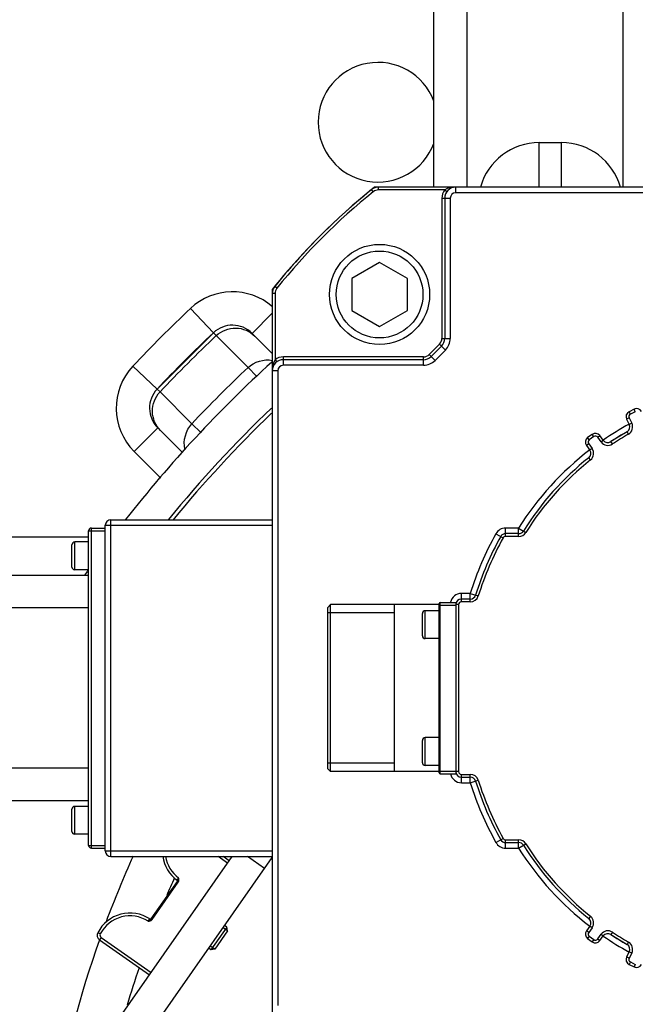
# Model space of a CAD drawing. Header units: millimetres. Extents: x 0 to 11890, y 0 to 8410.
# Tile 47 of 103: x 6911 to 7022, y 2323 to 2500. Entities that reach past the tile are written whole.
import ezdxf

# ---------------------------------------------------------------- set-up
doc = ezdxf.new("R2010")
doc.units = ezdxf.units.MM
doc.header["$LTSCALE"] = 653.95
doc.layers.get('0').update_dxf_attribs({"linetype": 'CONTINUOUS'})
for name, color, linetype in [('304103000004DXF_CONTINUOUS_LINE', 7, 'CONTINUOUS'), ('304103000006DXF_CONTINUOUS_LINE', 7, 'CONTINUOUS'), ('304104000038DXF_CONTINUOUS_LINE', 7, 'CONTINUOUS'), ('304105000035DXF_CONTINUOUS_LINE', 7, 'CONTINUOUS'), ('304107000038DXF_CONTINUOUS_LINE', 7, 'CONTINUOUS'), ('304304000001DXF_CONTINUOUS_LINE', 7, 'CONTINUOUS'), ('501023000032DXF_CONTINUOUS_LINE', 7, 'CONTINUOUS'), ('501024000019DXF_CONTINUOUS_LINE', 7, 'CONTINUOUS')]:
    doc.layers.add(name, color=color, linetype=linetype)

msp = doc.modelspace()

# ---------------------------------------------------------------- linework, layer by layer
at = {"color": 2, "linetype": 'Continuous'}
msp.add_circle((7110.316, 2268.777), 578.65, dxfattribs=at)
at = {"layer": '304103000004DXF_CONTINUOUS_LINE', "color": 9, "linetype": 'Continuous'}
for p, q in [((6941.627, 2447.83), (6945.741, 2443.463)), ((6956.316, 2446.97), (6952.705, 2443.359)), ((6946.26, 2442.943), (6945.741, 2443.463)), ((6951.98, 2437.231), (6946.26, 2442.943)), ((6931.264, 2437.467), (6935.631, 2433.352)), ((6953.513, 2435.658), (6951.98, 2437.231)), ((6936.151, 2432.834), (6935.631, 2433.352)), ((6941.863, 2427.114), (6936.151, 2432.834)), ((6943.459, 2425.557), (6941.863, 2427.114)), ((6931.492, 2422.146), (6935.735, 2426.388)), ((6931.492, 2422.146), (6936.282, 2417.356)), ((6890.719, 2406.777), (6923.316, 2406.777))]:
    msp.add_line(p, q, dxfattribs=at)
at = {"layer": '304103000004DXF_CONTINUOUS_LINE', "color": 7, "linetype": 'Continuous'}
for p, q in [((6945.741, 2443.463), (6935.631, 2433.352)), ((6956.376, 2439.688), (6952.705, 2443.359)), ((6940.187, 2421.936), (6935.735, 2426.388))]:
    msp.add_line(p, q, dxfattribs=at)
for centre, radius, start, end in [((6975.316, 2481.277), 10.75, 20.61268, 339.38732), ((6949.17, 2439.823), 5, 45, 133.29306), ((7110.316, 2268.777), 240, 133.29306, 136.70694), ((6939.27, 2429.924), 5, 136.70694, 225)]:
    msp.add_arc(centre, radius, start, end, dxfattribs=at)
at = {"layer": '304103000004DXF_CONTINUOUS_LINE', "color": 9, "linetype": 'Continuous'}
for centre, radius, start, end in [((6949.17, 2439.823), 11, 49.17906, 133.29306), ((7110.316, 2268.777), 246, 133.29306, 136.70694), ((7110.316, 2268.777), 239.266, 133.28794, 136.71206), ((6939.27, 2429.924), 11, 136.70694, 225), ((7110.316, 2268.777), 231.186, 133.22677, 136.77323)]:
    msp.add_arc(centre, radius, start, end, dxfattribs=at)
for points, knots in [([(6946.26, 2442.943), (6947.171, 2443.801), (6949.756, 2444.848), (6952.322, 2443.742), (6953.203, 2442.861)], [0, 0, 0, 0, 0.5010689, 1, 1, 1, 1]), ([(6936.232, 2425.891), (6935.351, 2426.772), (6934.245, 2429.337), (6935.292, 2431.923), (6936.151, 2432.834)], [0, 0, 0, 0, 0.4989311, 1, 1, 1, 1])]:
    msp.add_open_spline(points, degree=3, knots=knots, dxfattribs=at)
for points in [[(6951.98, 2437.231), (6953.082, 2438.267), (6954.847, 2438.788), (6956.334, 2438.508)], [(6940.632, 2422.54), (6940.27, 2424.077), (6940.781, 2425.964), (6941.863, 2427.114)]]:
    msp.add_open_spline(points, degree=3, dxfattribs=at)
at = {"layer": '304103000006DXF_CONTINUOUS_LINE', "color": 7, "linetype": 'Continuous'}
msp.add_line((6985.316, 2502.777), (6985.316, 2469.628), dxfattribs=at)
at = {"layer": '304103000006DXF_CONTINUOUS_LINE', "color": 9, "linetype": 'Continuous'}
for p, q in [((6991.316, 2502.777), (6991.316, 2469.628)), ((7019.316, 2502.777), (7019.316, 2469.628)), ((7004.316, 2469.628), (7004.316, 2477.628)), ((7004.316, 2477.628), (7008.316, 2477.628)), ((7008.316, 2469.628), (7008.316, 2477.628))]:
    msp.add_line(p, q, dxfattribs=at)
for centre, radius, start, end in [((7004.316, 2466.628), 11, 90, 164.14216), ((7008.316, 2466.628), 11, 15.85709, 90), ((7110.316, 2268.777), 223, 133.72022, 140.73695), ((7110.316, 2268.777), 222.321, 133.88765, 140.60258), ((7110.316, 2268.777), 196.34, 155.74394, 159.46179), ((7110.316, 2268.777), 187.968, 155.91118, 156.9537), ((7110.316, 2268.777), 196.34, 160.47066, 169.68513), ((7110.316, 2268.777), 187.968, 161.18588, 163.34776)]:
    msp.add_arc(centre, radius, start, end, dxfattribs=at)
at = {"layer": '304103000006DXF_CONTINUOUS_LINE', "color": 7, "linetype": 'Continuous'}
for start, end in [(132.27899, 141.9575), (144.79447, 145.05135)]:
    msp.add_arc((7110.316, 2268.777), 229, start, end, dxfattribs=at)
at = {"layer": '304104000038DXF_CONTINUOUS_LINE', "color": 7, "linetype": 'Continuous'}
for p, q in [((6975.429, 2469.628), (6974.727, 2469.628)), ((6974.727, 2469.628), (6974.767, 2469.515)), ((6956.316, 2451.217), (6956.316, 2450.516)), ((6956.316, 2451.217), (6956.431, 2451.177))]:
    msp.add_line(p, q, dxfattribs=at)
for start, end in [(128.49995, 131.87841), (132.89019, 141.50005)]:
    msp.add_arc((7046.316, 2379.628), 115, start, end, dxfattribs=at)
at = {"layer": '304105000035DXF_CONTINUOUS_LINE', "color": 7, "linetype": 'Continuous'}
for p, q in [((6912.512, 2297.086), (6949.128, 2349.378)), ((6917.427, 2293.645), (6956.316, 2349.184))]:
    msp.add_line(p, q, dxfattribs=at)
at = {"layer": '304105000035DXF_CONTINUOUS_LINE', "color": 9, "linetype": 'Continuous'}
msp.add_line((6954.936, 2347.214), (6951.845, 2349.378), dxfattribs=at)
at = {"layer": '304107000038DXF_CONTINUOUS_LINE', "color": 9, "linetype": 'Continuous'}
for p, q in [((6948.301, 2348.198), (6946.614, 2349.378)), ((6939.475, 2345.531), (6939.193, 2345.117)), ((6934.713, 2338.032), (6939.44, 2344.783)), ((6939.276, 2344.898), (6939.44, 2344.783)), ((6934.022, 2337.743), (6934.314, 2338.15)), ((6934.549, 2338.147), (6934.713, 2338.032)), ((6925.408, 2335.456), (6924.963, 2335.684)), ((6925.566, 2334.818), (6925.28, 2334.408)), ((6925.566, 2334.818), (6934.535, 2328.538))]:
    msp.add_line(p, q, dxfattribs=at)
at = {"layer": '304107000038DXF_CONTINUOUS_LINE', "color": 7, "linetype": 'Continuous'}
for p, q in [((6948.588, 2348.607), (6947.486, 2349.378)), ((6934.549, 2338.147), (6939.276, 2344.898)), ((6925.28, 2334.408), (6934.248, 2328.128))]:
    msp.add_line(p, q, dxfattribs=at)
for centre, radius, start, end in [((6943.078, 2350.328), 6.5, 188.41171, 233.28942), ((6939.073, 2344.957), 0.2, 347.06921, 53.28929), ((6930.747, 2332.716), 6.5, 56.71058, 152.83748), ((6934.424, 2338.317), 0.2, 236.71073, 325), ((6925.853, 2335.227), 1, 152.83748, 235)]:
    msp.add_arc(centre, radius, start, end, dxfattribs=at)
at = {"layer": '304107000038DXF_CONTINUOUS_LINE', "color": 9, "linetype": 'Continuous'}
for centre, radius, start, end in [((6943.078, 2350.328), 6, 189.1138, 233.08979), ((6930.747, 2332.716), 6, 56.90992, 152.83748), ((6925.853, 2335.227), 0.5, 152.83748, 235)]:
    msp.add_arc(centre, radius, start, end, dxfattribs=at)
for points, knots in [([(6939.276, 2344.898), (6939.338, 2344.986), (6939.384, 2345.211), (6939.444, 2345.421), (6939.475, 2345.531)], [0, 0, 0, 0, 0.4863413, 1, 1, 1, 1]), ([(6939.44, 2344.783), (6939.513, 2344.887), (6939.57, 2345.158), (6939.507, 2345.406), (6939.475, 2345.531)], [0, 0, 0, 0, 0.4967073, 1, 1, 1, 1]), ([(6934.022, 2337.743), (6934.115, 2337.81), (6934.291, 2337.938), (6934.487, 2338.059), (6934.549, 2338.147)], [0, 0, 0, 0, 0.5136554, 1, 1, 1, 1]), ([(6934.022, 2337.743), (6934.15, 2337.756), (6934.406, 2337.781), (6934.64, 2337.928), (6934.713, 2338.032)], [0, 0, 0, 0, 0.5032855, 1, 1, 1, 1])]:
    msp.add_open_spline(points, degree=3, knots=knots, dxfattribs=at)
at = {"layer": '304304000001DXF_CONTINUOUS_LINE', "color": 9, "linetype": 'Continuous'}
for p, q in [((6975.429, 2469.128), (6975.429, 2469.628)), ((6989.316, 2468.628), (6989.316, 2469.628)), ((6974.488, 2468.797), (6974.175, 2469.186)), ((6987.316, 2469.128), (6975.429, 2469.128)), ((6986.816, 2467.628), (6986.816, 2442.457)), ((6986.816, 2467.628), (6988.316, 2467.628)), ((6987.316, 2469.128), (6987.716, 2468.828)), ((6988.316, 2467.628), (6988.316, 2442.457)), ((7103.316, 2468.628), (6989.316, 2468.628)), ((6957.148, 2451.457), (6956.759, 2451.77)), ((6956.816, 2450.516), (6956.316, 2450.516)), ((6956.816, 2450.516), (6956.816, 2438.628)), ((6986.377, 2441.396), (6984.549, 2439.568)), ((6986.377, 2441.396), (6987.438, 2440.335)), ((6986.816, 2442.457), (6988.316, 2442.457)), ((6984.549, 2439.568), (6985.609, 2438.507)), ((6987.438, 2440.335), (6985.609, 2438.507)), ((6956.816, 2438.628), (6957.116, 2438.228)), ((6958.316, 2437.628), (6958.316, 2439.128)), ((6983.488, 2439.128), (6958.316, 2439.128)), ((6983.488, 2437.628), (6958.316, 2437.628)), ((6983.488, 2437.628), (6983.488, 2439.128)), ((6957.316, 2436.628), (6956.316, 2436.628)), ((6957.316, 2436.628), (6957.316, 2322.628)), ((7020.684, 2428.833), (7020.457, 2429.279)), ((7021.575, 2429.287), (7020.684, 2428.833)), ((7021.575, 2429.287), (7021.348, 2429.733)), ((7020.466, 2428.161), (7020.02, 2427.934)), ((7020.466, 2428.161), (7020.936, 2427.237)), ((7020.936, 2427.237), (7020.491, 2427.01)), ((7014.111, 2424.806), (7013.817, 2425.21)), ((7020.342, 2425.253), (7020.094, 2425.687)), ((7013.192, 2423.519), (7012.787, 2423.225)), ((7013.302, 2424.218), (7013.008, 2424.622)), ((7013.192, 2423.519), (7013.801, 2422.681)), ((7014.111, 2424.806), (7013.302, 2424.218)), ((7014.81, 2424.695), (7015.214, 2424.989)), ((7015.419, 2423.856), (7014.81, 2424.695)), ((7015.419, 2423.856), (7015.824, 2424.15)), ((7017.457, 2423.485), (7017.182, 2423.903)), ((7013.801, 2422.681), (7013.397, 2422.387)), ((7013.524, 2420.628), (7013.212, 2421.018)), ((6927.316, 2349.378), (6927.316, 2409.878)), ((6923.316, 2407.878), (6926.316, 2407.878)), ((6923.816, 2350.878), (6923.816, 2408.378)), ((6926.316, 2408.878), (6956.316, 2408.878)), ((6998.26, 2406.878), (6998.26, 2408.378)), ((7000.606, 2408.378), (6998.26, 2408.378)), ((7000.606, 2406.878), (7000.606, 2408.378)), ((7000.606, 2408.378), (7001.876, 2407.58)), ((6920.816, 2400.878), (6920.816, 2405.878)), ((6996.512, 2407.351), (6997.823, 2406.622)), ((7000.606, 2406.878), (6998.26, 2406.878)), ((6990.316, 2395.128), (6990.316, 2396.628)), ((6991.911, 2396.628), (6990.316, 2396.628)), ((6991.911, 2395.128), (6990.316, 2395.128)), ((6991.911, 2395.128), (6991.911, 2396.628)), ((6991.911, 2396.628), (6993.342, 2396.181)), ((6983.816, 2388.528), (6983.816, 2393.528)), ((6986.316, 2394.528), (6989.316, 2394.528)), ((6986.516, 2364.228), (6986.516, 2395.028)), ((6989.816, 2394.628), (6989.316, 2394.628)), ((6989.816, 2394.628), (6989.816, 2364.628)), ((6983.816, 2365.728), (6983.816, 2370.728)), ((6986.316, 2364.728), (6989.316, 2364.728)), ((6989.816, 2364.628), (6989.316, 2364.628)), ((6990.316, 2362.628), (6990.316, 2364.128)), ((6990.316, 2364.128), (6991.911, 2364.128)), ((6991.911, 2362.628), (6991.911, 2364.128)), ((6990.316, 2362.628), (6991.911, 2362.628)), ((6991.911, 2362.628), (6993.342, 2363.076)), ((6920.816, 2353.378), (6920.816, 2358.378)), ((6996.512, 2351.906), (6997.823, 2352.635)), ((6923.316, 2351.378), (6926.316, 2351.378)), ((6998.26, 2350.878), (6998.26, 2352.378)), ((6998.26, 2352.378), (7000.606, 2352.378)), ((6998.26, 2350.878), (7000.606, 2350.878)), ((7000.606, 2350.878), (7000.606, 2352.378)), ((7000.606, 2350.878), (7001.876, 2351.677)), ((6926.316, 2350.378), (6956.316, 2350.378)), ((7013.524, 2338.629), (7013.212, 2338.239)), ((7013.801, 2336.576), (7013.397, 2336.87)), ((7013.192, 2335.737), (7012.787, 2336.031)), ((7013.302, 2335.039), (7013.008, 2334.634)), ((7013.801, 2336.576), (7013.192, 2335.737)), ((7013.302, 2335.039), (7014.111, 2334.451)), ((7014.81, 2334.562), (7015.419, 2335.401)), ((7015.419, 2335.401), (7015.824, 2335.107)), ((7017.457, 2335.772), (7017.182, 2335.354)), ((7014.111, 2334.451), (7013.817, 2334.047)), ((7014.81, 2334.562), (7015.214, 2334.268)), ((7020.342, 2334.004), (7020.094, 2333.57)), ((7020.936, 2332.02), (7020.466, 2331.096)), ((7020.936, 2332.02), (7020.491, 2332.247)), ((7020.466, 2331.096), (7020.02, 2331.323)), ((7020.684, 2330.423), (7020.457, 2329.978)), ((7020.684, 2330.423), (7021.575, 2329.969)), ((7021.575, 2329.969), (7021.348, 2329.524))]:
    msp.add_line(p, q, dxfattribs=at)
at = {"layer": '304304000001DXF_CONTINUOUS_LINE', "color": 7, "linetype": 'Continuous'}
for p, q in [((7117.204, 2469.628), (6975.429, 2469.628)), ((6987.316, 2467.628), (6987.316, 2442.457)), ((6956.316, 2450.516), (6956.316, 2308.741)), ((6986.731, 2441.043), (6984.902, 2439.214)), ((6983.488, 2438.628), (6958.316, 2438.628)), ((7021.348, 2429.733), (7020.457, 2429.279)), ((7020.02, 2427.934), (7020.491, 2427.01)), ((7013.817, 2425.21), (7013.008, 2424.622)), ((7020.094, 2425.687), (7017.182, 2423.903)), ((7015.824, 2424.15), (7015.214, 2424.989)), ((7012.787, 2423.225), (7013.397, 2422.387)), ((6927.316, 2409.878), (6956.316, 2409.878)), ((6923.316, 2351.378), (6923.316, 2407.878)), ((6923.816, 2408.378), (6926.316, 2408.378)), ((6926.316, 2350.378), (6926.316, 2408.878)), ((6923.316, 2405.878), (6920.816, 2405.878)), ((7000.606, 2407.378), (6998.26, 2407.378)), ((6920.316, 2401.378), (6920.316, 2405.378)), ((6923.316, 2400.878), (6920.816, 2400.878)), ((6923.316, 2399.878), (6907.316, 2399.878)), ((6991.911, 2395.628), (6990.316, 2395.628)), ((6966.316, 2365.128), (6966.316, 2394.128)), ((6966.317, 2394.128), (6966.817, 2394.628)), ((6966.816, 2364.628), (6966.816, 2394.628)), ((6986.316, 2394.628), (6966.816, 2394.628)), ((6978.316, 2364.628), (6978.316, 2394.628)), ((6986.316, 2393.528), (6983.816, 2393.528)), ((6986.316, 2364.428), (6986.316, 2394.828)), ((6986.516, 2395.028), (6989.316, 2395.028)), ((6989.316, 2395.028), (6989.316, 2364.228)), ((6983.316, 2389.028), (6983.316, 2393.028)), ((6986.316, 2388.528), (6983.816, 2388.528)), ((6986.316, 2370.728), (6983.816, 2370.728)), ((6983.316, 2366.228), (6983.316, 2370.228)), ((6966.317, 2365.129), (6966.817, 2364.629)), ((6986.316, 2365.728), (6983.816, 2365.728)), ((6986.316, 2364.628), (6966.816, 2364.628)), ((6986.516, 2364.228), (6989.316, 2364.228)), ((6990.316, 2363.628), (6991.911, 2363.628)), ((6923.316, 2359.378), (6907.316, 2359.378)), ((6923.316, 2358.378), (6920.816, 2358.378)), ((6920.316, 2353.878), (6920.316, 2357.878)), ((6923.316, 2353.378), (6920.816, 2353.378)), ((6923.816, 2350.878), (6926.316, 2350.878)), ((6998.26, 2351.878), (7000.606, 2351.878)), ((6927.316, 2349.378), (6956.316, 2349.378)), ((7013.397, 2336.87), (7012.787, 2336.031)), ((7015.214, 2334.268), (7015.824, 2335.107)), ((7017.182, 2335.354), (7020.094, 2333.57)), ((7013.008, 2334.634), (7013.817, 2334.047)), ((7020.491, 2332.247), (7020.02, 2331.323)), ((7020.457, 2329.978), (7021.348, 2329.524))]:
    msp.add_line(p, q, dxfattribs=at)
at = {"layer": '304304000001DXF_CONTINUOUS_LINE', "color": 2, "linetype": 'Continuous'}
for p, q in [((6923.316, 2394.028), (6906.316, 2394.028)), ((6978.316, 2393.128), (6966.316, 2393.128)), ((6923.316, 2365.228), (6906.316, 2365.228)), ((6978.316, 2366.128), (6966.316, 2366.128))]:
    msp.add_line(p, q, dxfattribs=at)
at = {"layer": '304304000001DXF_CONTINUOUS_LINE', "color": 7, "linetype": 'Continuous'}
for centre, radius, start, end in [((6975.429, 2467.628), 2, 90, 128.85272), ((6989.316, 2467.628), 2, 90, 180), ((7046.316, 2379.628), 115, 128.85272, 141.14728), ((6958.316, 2450.516), 2, 141.14728, 180), ((6985.316, 2442.457), 2, 315, 360), ((6958.316, 2436.628), 2, 90, 180), ((6983.488, 2440.628), 2, 270, 315), ((7020.911, 2428.388), 1, 117, 207), ((7021.802, 2428.842), 1, 27, 117), ((7019.6, 2426.556), 1, 299.65353, 27), ((7014.405, 2424.401), 1, 36, 126), ((7046.316, 2379.628), 53, 119.65353, 123.34647), ((7013.596, 2423.813), 1, 126, 216), ((7016.633, 2424.738), 1, 216, 303.34647), ((7012.587, 2421.799), 1, 308.65353, 36), ((7046.316, 2379.628), 53, 128.65353, 147.83174), ((6927.316, 2408.878), 1, 90, 180), ((6923.816, 2407.878), 0.5, 90, 180), ((7000.606, 2408.378), 1, 270, 327.83174), ((6920.816, 2405.378), 0.5, 90, 180), ((7046.316, 2379.628), 56, 150.89815, 162.64774), ((6998.26, 2406.378), 1, 90, 150.89815), ((6920.816, 2401.378), 0.5, 180, 270), ((6990.316, 2394.628), 1, 90, 180), ((6991.911, 2396.628), 1, 270, 342.64774), ((6983.816, 2393.028), 0.5, 90, 180.01182), ((6986.516, 2394.828), 0.2, 90, 180), ((6983.816, 2389.028), 0.5, 179.98818, 270), ((6983.816, 2370.228), 0.5, 90, 180.01182), ((6983.816, 2366.228), 0.5, 179.98818, 270), ((6986.516, 2364.428), 0.2, 180, 270), ((6990.316, 2364.628), 1, 180, 270), ((6991.911, 2362.628), 1, 17.35226, 90), ((7046.316, 2379.628), 56, 197.35226, 209.10185), ((6920.816, 2357.878), 0.5, 90, 180), ((6920.816, 2353.878), 0.5, 180, 270), ((6923.816, 2351.378), 0.5, 180, 270), ((6998.26, 2352.878), 1, 209.10185, 270), ((7000.606, 2350.878), 1, 32.16826, 90), ((7046.316, 2379.628), 53, 212.16826, 231.34647), ((6927.316, 2350.378), 1, 180, 270), ((7012.587, 2337.458), 1, 324, 51.34647), ((7013.596, 2335.444), 1, 144, 234), ((7016.633, 2334.519), 1, 56.65353, 144), ((7046.316, 2379.628), 53, 236.65353, 240.34647), ((7014.405, 2334.856), 1, 234, 324), ((7019.6, 2332.701), 1, 333, 60.34647), ((7020.911, 2330.869), 1, 153, 243), ((7021.802, 2330.415), 1, 243, 333)]:
    msp.add_arc(centre, radius, start, end, dxfattribs=at)
at = {"layer": '304304000001DXF_CONTINUOUS_LINE', "color": 9, "linetype": 'Continuous'}
for centre, radius, start, end in [((7046.316, 2379.628), 114.5, 128.85272, 141.14728), ((6975.429, 2467.628), 1.5, 90, 128.85272), ((6989.316, 2467.628), 2.5, 143.1301, 180), ((6989.316, 2467.628), 1, 90, 180), ((6958.316, 2450.516), 1.5, 141.14728, 180), ((6985.316, 2442.457), 1.5, 315, 360), ((6985.316, 2442.457), 3, 315, 360), ((6983.488, 2440.628), 1.5, 270, 315), ((6958.316, 2436.628), 2.5, 90, 126.8699), ((6958.316, 2436.628), 1, 90, 180), ((6983.488, 2440.628), 3, 270, 315), ((7020.911, 2428.388), 0.5, 117, 207), ((7046.316, 2379.628), 54, 118.57272, 124.40396), ((7019.6, 2426.556), 1.5, 299.65353, 27), ((7046.316, 2379.628), 52.5, 119.65353, 123.34647), ((7013.596, 2423.813), 0.5, 126, 216), ((7014.405, 2424.401), 0.5, 36, 126), ((7016.633, 2424.738), 1.5, 216, 303.34647), ((7046.316, 2379.628), 54, 127.58186, 147.83174), ((7012.587, 2421.799), 1.5, 308.65353, 36), ((7046.316, 2379.628), 52.5, 128.65353, 147.83174), ((6998.26, 2406.378), 2, 90, 150.89815), ((7000.606, 2408.378), 1.5, 270, 327.83174), ((7046.316, 2379.628), 57, 150.89815, 162.64774), ((7046.316, 2379.628), 55.5, 150.89815, 162.64774), ((6998.26, 2406.378), 0.5, 90, 150.89815), ((6990.316, 2394.628), 2, 90, 168.25092), ((6990.316, 2394.628), 0.5, 90, 180), ((6991.911, 2396.628), 1.5, 270, 342.64774), ((6990.316, 2364.628), 2, 191.73704, 270), ((6990.316, 2364.628), 0.5, 180, 270), ((6991.911, 2362.628), 1.5, 17.35226, 90), ((7046.316, 2379.628), 57, 197.35226, 209.10185), ((7046.316, 2379.628), 55.5, 197.35226, 209.10185), ((6998.26, 2352.878), 0.5, 209.10185, 270), ((6998.26, 2352.878), 2, 209.10185, 270), ((7000.606, 2350.878), 1.5, 32.16826, 90), ((7046.316, 2379.628), 54, 212.16826, 232.40656), ((7046.316, 2379.628), 52.5, 212.16826, 231.34647), ((7012.587, 2337.458), 1.5, 324, 51.34647), ((7013.596, 2335.444), 0.5, 144, 234), ((7016.633, 2334.519), 1.5, 56.65353, 144), ((7046.316, 2379.628), 54, 235.59613, 241.40536), ((7046.316, 2379.628), 52.5, 236.65353, 240.34647), ((7014.405, 2334.856), 0.5, 234, 324), ((7019.6, 2332.701), 1.5, 333, 60.34647), ((7020.911, 2330.869), 0.5, 153, 243)]:
    msp.add_arc(centre, radius, start, end, dxfattribs=at)
for points in [[(6989.316, 2469.628), (6988.629, 2469.628), (6987.888, 2469.51), (6987.316, 2469.128)], [(6956.816, 2438.628), (6956.435, 2438.057), (6956.316, 2437.316), (6956.316, 2436.628)]]:
    msp.add_open_spline(points, degree=3, dxfattribs=at)
at = {"layer": '501023000032DXF_CONTINUOUS_LINE', "color": 7, "linetype": 'Continuous'}
for p, q in [((6975.606, 2456.113), (6970.606, 2453.226)), ((6980.606, 2453.226), (6975.606, 2456.113)), ((6970.606, 2453.226), (6970.606, 2447.452)), ((6980.606, 2447.452), (6980.606, 2453.226)), ((6970.606, 2447.452), (6975.606, 2444.566)), ((6975.606, 2444.566), (6980.606, 2447.452))]:
    msp.add_line(p, q, dxfattribs=at)
msp.add_circle((6975.606, 2450.339), 9, dxfattribs=at)
at = {"layer": '501023000032DXF_CONTINUOUS_LINE', "color": 9, "linetype": 'Continuous'}
msp.add_circle((6975.606, 2450.339), 7.8, dxfattribs=at)
at = {"layer": '501024000019DXF_CONTINUOUS_LINE', "color": 7, "linetype": 'Continuous'}
for p, q in [((6948.176, 2336.687), (6945.308, 2332.592)), ((6948.176, 2336.687), (6947.767, 2336.974)), ((6948.299, 2335.991), (6948.176, 2336.687)), ((6948.299, 2335.991), (6946.005, 2332.714)), ((6945.308, 2332.592), (6944.899, 2332.878)), ((6946.005, 2332.714), (6945.308, 2332.592))]:
    msp.add_line(p, q, dxfattribs=at)
at = {"layer": '501024000019DXF_CONTINUOUS_LINE', "color": 2, "linetype": 'Continuous'}
for p, q in [((6948.299, 2335.991), (6947.48, 2336.565)), ((6946.005, 2332.714), (6945.186, 2333.288))]:
    msp.add_line(p, q, dxfattribs=at)

doc.saveas('drawing.dxf')
